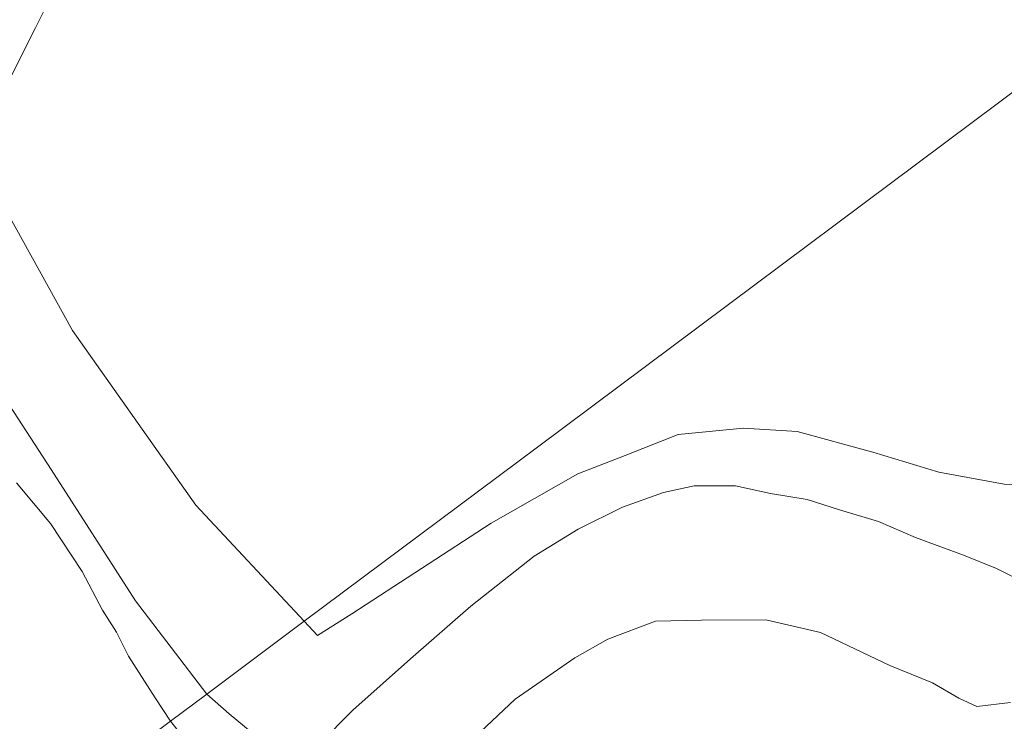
# Model space of a CAD drawing. Extents: x 196936 to 200438, y 361224 to 364196.
# Tile 52 of 256: x 197434 to 197493, y 363120 to 363162. Entities that reach past the tile are written whole.
import ezdxf

# ---------------------------------------------------------------- set-up
doc = ezdxf.new("R2010")
doc.units = 0
for name, color, linetype, lineweight in [('B-ME-GR-GRAS-GV', 60, 'Continuous', 13), ('B-ME-GW-TALUD_KRUIN-G', 90, 'Continuous', 18), ('B-ME-GW-TALUD_TEEN-G', 90, 'Continuous', 18), ('B-ME-IE-TERREINAFSCHEIDING_KUNSTMATIG_HEKWERK-G', 20, 'IE-TERREINAFSCHEIDING-KUNSTMATIG', 18), ('B-ME-OG-TERREIN_GROEN-GV', 7, 'Continuous', 18), ('B-ME-OG-WATER_BEEK-GV', 150, 'Continuous', 18)]:
    doc.layers.add(name, color=color, linetype=linetype, lineweight=lineweight)
doc.linetypes.add('IE-TERREINAFSCHEIDING-KUNSTMATIG', pattern='A,4,[82,NLCS.SHX,S=0.75,R=90,X=0,Y=0],4,-2', length=10)

msp = doc.modelspace()

# ---------------------------------------------------------------- linework, layer by layer
at = {"layer": 'B-ME-GR-GRAS-GV'}
for points in [[(197439.8381, 363171.4559, 18.109), (197435.0201, 363161.8297, 17.5342), (197431.3052, 363154.4547, 17.2042), (197437.2609, 363143.7098, 17.1877), (197444.6664, 363133.2242, 17.2235), (197451.1815, 363126.2475, 17.5325), (197445.324, 363121.874, 17.327), (197441.044, 363127.4856, 17.2196), (197435.9898, 363135.3693, 17.1615), (197431.7373, 363141.8694, 17.1107), (197427.4448, 363149.7203, 17.0817), (197425.6043, 363153.4058, 17.3188), (197422.4619, 363160.1963, 17.4761), (197420.8353, 363164.7618, 17.4592)], [(197431.7373, 363141.8694, 17.1107), (197435.9898, 363135.3693, 17.1615), (197441.044, 363127.4856, 17.2196), (197445.324, 363121.874, 17.327), (197443.1491, 363120.2507, 16.1258), (197442.2306, 363121.6477, 16.1258), (197440.6258, 363124.1476, 16.1258), (197439.9039, 363125.5885, 16.1258), (197439.0658, 363126.9217, 16.1258), (197437.8465, 363129.239, 16.1258), (197435.9368, 363132.1125, 16.1258), (197433.8948, 363134.5641, 16.1258)], [(197448.059, 363119.545, 17.296), (197446.672, 363120.697, 17.253), (197445.324, 363121.874, 17.327), (197451.1815, 363126.2475, 17.5325), (197451.9709, 363125.4022, 17.57), (197454.0375, 363126.6963, 17.6442), (197462.4121, 363132.1432, 17.6882), (197467.6223, 363135.1075, 17.8092), (197470.4552, 363136.1967, 17.9137), (197473.6378, 363137.4686, 17.9165), (197477.5709, 363137.8503, 17.999), (197480.7909, 363137.6367, 17.9962), (197485.3393, 363136.3985, 18.0237), (197489.301, 363135.192, 18.032), (197493.2078, 363134.4824, 18.0155), (197496.5598, 363134.3911, 17.9852)], [(197450.078, 363116.855, 17.382), (197454.108, 363120.906, 17.445), (197457.56, 363123.991, 17.529), (197461.197, 363127.146, 17.562), (197464.993, 363130.167, 17.649), (197467.641, 363131.775, 17.679), (197470.306, 363133.109, 17.703), (197472.76, 363133.978, 17.685), (197474.595, 363134.372, 17.682), (197477.089, 363134.381, 17.718), (197479.192, 363133.915, 17.718), (197481.396, 363133.565, 17.811), (197483.325, 363132.937, 17.817), (197485.673, 363132.247, 17.802), (197487.9, 363131.279, 17.766), (197490.78, 363130.225, 17.781), (197492.757, 363129.41, 17.841), (197494.569, 363128.498, 17.928)], [(197494.569, 363128.498, 17.928), (197492.757, 363129.41, 17.841), (197490.78, 363130.225, 17.781), (197487.9, 363131.279, 17.766), (197485.673, 363132.247, 17.802), (197483.325, 363132.937, 17.817), (197481.396, 363133.565, 17.811), (197479.192, 363133.915, 17.718), (197477.089, 363134.381, 17.718), (197474.595, 363134.372, 17.682), (197472.76, 363133.978, 17.685), (197470.306, 363133.109, 17.703), (197467.641, 363131.775, 17.679), (197464.993, 363130.167, 17.649), (197461.197, 363127.146, 17.562), (197457.56, 363123.991, 17.529), (197454.108, 363120.906, 17.445), (197450.078, 363116.855, 17.382)], [(197493.597, 363121.38, 20.415), (197491.582, 363121.133, 20.472), (197490.492, 363121.634, 20.523), (197488.904, 363122.546, 20.559), (197486.36, 363123.587, 20.58), (197482.181, 363125.582, 20.565), (197478.903, 363126.328, 20.541), (197475.031, 363126.311, 20.532), (197472.282, 363126.245, 20.523), (197469.414, 363125.175, 20.493), (197467.432, 363124.059, 20.427), (197463.858, 363121.577, 20.376), (197460.388, 363118.304, 20.436)], [(197460.388, 363118.304, 20.436), (197463.858, 363121.577, 20.376), (197467.432, 363124.059, 20.427), (197469.414, 363125.175, 20.493), (197472.282, 363126.245, 20.523), (197475.031, 363126.311, 20.532), (197478.903, 363126.328, 20.541), (197482.181, 363125.582, 20.565), (197486.36, 363123.587, 20.58), (197488.904, 363122.546, 20.559), (197490.492, 363121.634, 20.523), (197491.582, 363121.133, 20.472), (197493.597, 363121.38, 20.415)]]:
    msp.add_polyline3d(points, dxfattribs=at)
msp.add_polyline3d([(197448.713, 363115.523, 16.126), (197447.8673, 363115.3866, 16.126), (197447.2151, 363115.518, 16.126), (197446.1701, 363116.4537, 16.126), (197443.1491, 363120.2507, 16.1258), (197445.324, 363121.874, 17.327), (197446.672, 363120.697, 17.253), (197448.059, 363119.545, 17.296), (197449.335, 363118.362, 17.369), (197449.825, 363117.577, 17.391), (197450.078, 363116.855, 17.382)], close=True, dxfattribs=at)
at = {"layer": 'B-ME-GW-TALUD_KRUIN-G'}
for points in [[(197398.8135, 363247.8367, 18.7636), (197399.4354, 363246.6543, 18.7829), (197400.5127, 363244.1138, 18.7539), (197402.7954, 363238.653, 18.7878), (197404.3493, 363233.2971, 18.7103), (197406.3067, 363227.7838, 18.4925), (197407.4926, 363223.1917, 18.4514), (197409.2927, 363216.5851, 18.2892), (197410.9151, 363209.8386, 18.2336), (197412.1479, 363203.8524, 18.0182), (197413.0869, 363197.6186, 17.7665), (197414.0476, 363191.3883, 17.6116), (197415.2685, 363185.8897, 17.4616), (197417.8059, 363178.0226, 17.6141), (197419.3737, 363171.8903, 17.4447), (197420.8353, 363164.7618, 17.4592), (197422.4619, 363160.1963, 17.4761), (197425.6043, 363153.4058, 17.3188), (197427.4448, 363149.7203, 17.0817), (197431.7373, 363141.8694, 17.1107), (197435.9898, 363135.3693, 17.1615), (197441.044, 363127.4856, 17.2196), (197445.324, 363121.874, 17.327)], [(197454.939, 363112.499, 20.487), (197457.129, 363115.379, 20.457), (197460.388, 363118.304, 20.436), (197463.858, 363121.577, 20.376), (197467.432, 363124.059, 20.427), (197469.414, 363125.175, 20.493), (197472.282, 363126.245, 20.523), (197475.031, 363126.311, 20.532), (197478.903, 363126.328, 20.541), (197482.181, 363125.582, 20.565), (197486.36, 363123.587, 20.58), (197488.904, 363122.546, 20.559), (197490.492, 363121.634, 20.523), (197491.582, 363121.133, 20.472), (197493.597, 363121.38, 20.415)], [(197450.078, 363116.855, 17.382), (197449.825, 363117.577, 17.391), (197449.335, 363118.362, 17.369), (197448.059, 363119.545, 17.296), (197446.672, 363120.697, 17.253), (197445.324, 363121.874, 17.327)]]:
    msp.add_polyline3d(points, dxfattribs=at)
at = {"layer": 'B-ME-GW-TALUD_TEEN-G'}
for points in [[(197454.108, 363120.906, 17.445), (197457.56, 363123.991, 17.529), (197461.197, 363127.146, 17.562), (197464.993, 363130.167, 17.649), (197467.641, 363131.775, 17.679), (197470.306, 363133.109, 17.703), (197472.76, 363133.978, 17.685), (197474.595, 363134.372, 17.682), (197477.089, 363134.381, 17.718), (197479.192, 363133.915, 17.718), (197481.396, 363133.565, 17.811), (197483.325, 363132.937, 17.817), (197485.673, 363132.247, 17.802), (197487.9, 363131.279, 17.766), (197490.78, 363130.225, 17.781), (197492.757, 363129.41, 17.841), (197494.569, 363128.498, 17.928)], [(197454.108, 363120.906, 17.445), (197450.078, 363116.855, 17.382)]]:
    msp.add_polyline3d(points, dxfattribs=at)
at = {"layer": 'B-ME-IE-TERREINAFSCHEIDING_KUNSTMATIG_HEKWERK-G'}
for points in [[(197453.9841, 363197.0738, 18.5407), (197449.2343, 363188.748, 18.428), (197439.8381, 363171.4559, 18.109), (197435.0201, 363161.8297, 17.5342), (197431.3052, 363154.4547, 17.2042), (197437.2609, 363143.7098, 17.1877), (197444.6664, 363133.2242, 17.2235), (197451.1815, 363126.2475, 17.5325)], [(197451.1815, 363126.2475, 17.5325), (197451.9709, 363125.4022, 17.57), (197454.0375, 363126.6963, 17.6442), (197462.4121, 363132.1432, 17.6882), (197467.6223, 363135.1075, 17.8092), (197470.4552, 363136.1967, 17.9137), (197473.6378, 363137.4686, 17.9165), (197477.5709, 363137.8503, 17.999), (197480.7909, 363137.6367, 17.9962), (197485.3393, 363136.3985, 18.0237), (197489.301, 363135.192, 18.032), (197493.2078, 363134.4824, 18.0155), (197496.5598, 363134.3911, 17.9852), (197499.973, 363135.0177, 17.988), (197503.3678, 363136.8548, 17.9632), (197511.084, 363142.647, 17.998)]]:
    msp.add_polyline3d(points, dxfattribs=at)
at = {"layer": 'B-ME-OG-TERREIN_GROEN-GV'}
msp.add_polyline3d([(197465.193, 363136.708, 16.973), (197451.1815, 363126.2475, 17.5325), (197444.6664, 363133.2242, 17.2235), (197437.2609, 363143.7098, 17.1877), (197431.3052, 363154.4547, 17.2042), (197435.0201, 363161.8297, 17.5342), (197439.8381, 363171.4559, 18.109), (197449.2343, 363188.748, 18.428), (197453.9841, 363197.0738, 18.5407), (197457.094, 363192.3714, 18.5885), (197459.1758, 363189.5723, 18.4487), (197460.9905, 363187.263, 18.3702), (197463.233, 363185.0227, 18.3123), (197468.1436, 363182.1784, 18.3805), (197475.6081, 363178.2726, 18.3532), (197483.2224, 363172.8549, 18.3566), (197493.2744, 363166.5137, 18.2986), (197499.446, 363162.283, 18.102)], close=True, dxfattribs=at)
msp.add_polyline3d([(197496.5598, 363134.3911, 17.9852), (197493.2078, 363134.4824, 18.0155), (197489.301, 363135.192, 18.032), (197485.3393, 363136.3985, 18.0237), (197480.7909, 363137.6367, 17.9962), (197477.5709, 363137.8503, 17.999), (197473.6378, 363137.4686, 17.9165), (197470.4552, 363136.1967, 17.9137), (197467.6223, 363135.1075, 17.8092), (197462.4121, 363132.1432, 17.6882), (197454.0375, 363126.6963, 17.6442), (197451.9709, 363125.4022, 17.57), (197451.1815, 363126.2475, 17.5325), (197465.193, 363136.708, 16.973), (197499.446, 363162.283, 18.102)], dxfattribs=at)
at = {"layer": 'B-ME-OG-WATER_BEEK-GV'}
msp.add_polyline3d([(197433.8948, 363134.5641, 16.1258), (197435.9368, 363132.1125, 16.1258), (197437.8465, 363129.239, 16.1258), (197439.0658, 363126.9217, 16.1258), (197439.9039, 363125.5885, 16.1258), (197440.6258, 363124.1476, 16.1258), (197442.2306, 363121.6477, 16.1258), (197443.1491, 363120.2507, 16.1258), (197430.9426, 363111.1378, 16.1258)], dxfattribs=at)
msp.add_polyline3d([(197447.2151, 363115.518, 16.126), (197447.8673, 363115.3866, 16.126), (197448.713, 363115.523, 16.126), (197449.518, 363114.661, 16.126), (197446.624, 363111.825, 16.126), (197445.578, 363112.802, 16.126), (197445.314, 363112.532, 16.126), (197446.362, 363111.569, 16.126), (197442.74, 363108.02, 16.126), (197441.753, 363109.05, 16.126), (197441.472, 363108.762, 16.126), (197442.46, 363107.746, 16.126), (197438.939, 363104.295, 16.126), (197438.111, 363105.11, 16.126), (197437.4347, 363104.4376, 16.1258), (197436.2708, 363105.8184, 16.1258), (197434.3222, 363107.7916, 16.1258), (197430.9426, 363111.1378, 16.1258), (197443.1491, 363120.2507, 16.1258), (197446.1701, 363116.4537, 16.126)], close=True, dxfattribs=at)

doc.saveas('drawing.dxf')
